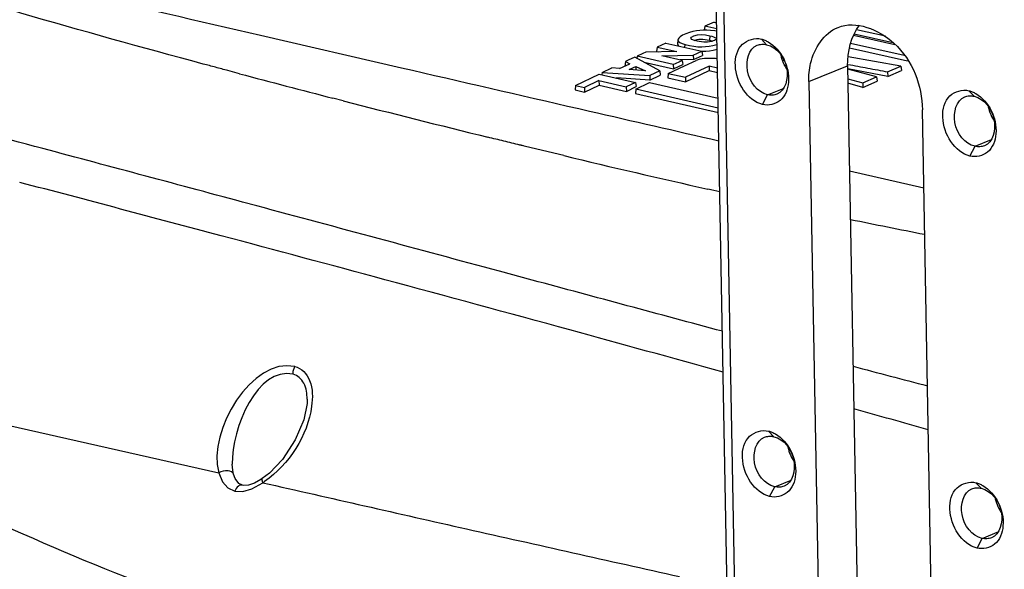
# Paper-space layout 'Sheet' of a CAD drawing. Header units: inches. Extents: x 0.2 to 10.8, y 0.2 to 8.3.
# Tile 214 of 256: x 1.083 to 1.471, y 6.86 to 7.076. Entities that reach past the tile are written whole.
import ezdxf

# ---------------------------------------------------------------- set-up
doc = ezdxf.new("R2010")
doc.units = ezdxf.units.IN
doc.header["$MEASUREMENT"] = 0
doc.layers.get('0').update_dxf_attribs({"lineweight": 5})
doc.layers.add('02___PRT_ALL_AXES', color=7, linetype='Continuous')

psp = doc.layouts.new('Sheet')

# ---------------------------------------------------------------- linework, layer by layer
at = {"color": 0, "linetype": 'ByBlock', "lineweight": -3}
for p, q in [((1.366096, 6.607217), (1.345831, 7.724208)), ((1.348737, 7.722292), (1.364715, 6.841567)), ((1.356538, 7.075369), (1.352882, 7.073813)), ((1.356538, 7.075369), (1.357607, 7.075132)), ((1.352882, 7.073813), (1.35269, 7.072086)), ((1.35765, 7.072752), (1.352882, 7.073813)), ((1.424068, 7.069771), (1.412653, 7.072304)), ((1.1779, 7.070191), (1.233368, 7.057386)), ((1.34233, 7.0684), (1.342203, 7.066682)), ((1.348707, 7.068182), (1.349909, 7.068513)), ((1.35208, 7.068646), (1.354774, 7.068254)), ((1.354848, 7.070009), (1.354774, 7.068254)), ((1.354774, 7.068254), (1.356063, 7.067877)), ((1.375177, 7.068679), (1.377269, 7.066473)), ((1.411473, 7.070154), (1.427805, 7.066529)), ((1.411787, 7.070727), (1.426966, 7.067358)), ((1.341915, 7.063775), (1.329661, 7.063529)), ((1.334076, 7.065537), (1.333884, 7.063808)), ((1.333884, 7.063808), (1.334671, 7.063631)), ((1.337504, 7.067079), (1.334076, 7.065537)), ((1.334076, 7.065537), (1.341915, 7.063775)), ((1.337504, 7.067079), (1.35178, 7.063877)), ((1.345068, 7.065383), (1.345123, 7.066529)), ((1.348376, 7.062339), (1.35178, 7.063877)), ((1.351765, 7.065636), (1.354669, 7.065854)), ((1.35178, 7.063877), (1.352033, 7.062184)), ((1.351781, 7.063872), (1.353282, 7.063933)), ((1.409905, 7.0652), (1.432795, 7.060115)), ((1.431491, 7.062176), (1.410304, 7.066882)), ((1.321595, 7.059796), (1.321429, 7.058078)), ((1.322707, 7.060347), (1.321595, 7.059796)), ((1.321595, 7.059796), (1.323379, 7.058992)), ((1.325317, 7.061528), (1.322707, 7.060347)), ((1.33516, 7.056219), (1.325317, 7.061528)), ((1.326226, 7.061949), (1.32613, 7.061091)), ((1.328514, 7.062973), (1.326226, 7.061949)), ((1.340501, 7.058721), (1.326226, 7.061949)), ((1.329661, 7.063529), (1.328514, 7.062973)), ((1.336037, 7.06209), (1.348376, 7.062339)), ((1.343937, 7.060309), (1.336037, 7.06209)), ((1.340501, 7.058721), (1.343937, 7.060309)), ((1.348475, 7.060576), (1.343217, 7.060472)), ((1.343937, 7.060309), (1.34419, 7.058617)), ((1.344935, 7.058166), (1.349551, 7.060298)), ((1.348376, 7.062339), (1.348475, 7.060576)), ((1.348475, 7.060576), (1.352033, 7.062184)), ((1.383254, 7.060451), (1.38411, 7.060209)), ((1.430159, 7.058039), (1.409344, 7.061665)), ((1.169628, 7.055031), (1.165021, 7.05626)), ((1.312481, 7.055477), (1.316298, 7.057298)), ((1.319242, 7.05704), (1.316298, 7.057298)), ((1.319242, 7.05704), (1.323379, 7.058992)), ((1.329519, 7.056142), (1.323084, 7.056695)), ((1.323085, 7.056695), (1.324814, 7.057481)), ((1.324814, 7.057481), (1.325674, 7.057918)), ((1.325674, 7.057918), (1.325688, 7.056471)), ((1.325674, 7.057918), (1.329519, 7.056142)), ((1.328992, 7.05955), (1.340553, 7.056935)), ((1.33516, 7.056219), (1.331185, 7.054334)), ((1.33516, 7.056219), (1.335382, 7.054514)), ((1.338534, 7.055166), (1.344935, 7.058166)), ((1.340501, 7.058721), (1.340553, 7.056935)), ((1.340553, 7.056935), (1.34419, 7.058617)), ((1.354612, 7.058027), (1.345244, 7.053642)), ((1.345295, 7.051855), (1.354664, 7.056242)), ((1.354611, 7.058027), (1.354663, 7.056242)), ((1.357931, 7.057279), (1.354611, 7.058027)), ((1.354663, 7.056242), (1.357963, 7.055498)), ((1.384871, 7.058217), (1.384008, 7.058461)), ((1.425, 7.053991), (1.409201, 7.056955)), ((1.420586, 7.053847), (1.409204, 7.056784)), ((1.424942, 7.055773), (1.430159, 7.058039)), ((1.425, 7.053991), (1.430423, 7.056346)), ((1.430159, 7.058039), (1.430422, 7.056346)), ((1.301999, 7.050377), (1.311324, 7.054921)), ((1.311198, 7.05235), (1.305514, 7.049562)), ((1.311198, 7.05235), (1.31125, 7.050563)), ((1.311198, 7.05235), (1.321957, 7.049872)), ((1.311324, 7.054921), (1.3256, 7.051646)), ((1.312481, 7.055477), (1.312387, 7.054777)), ((1.312481, 7.055477), (1.331185, 7.054334)), ((1.331268, 7.052562), (1.318097, 7.053367)), ((1.331185, 7.054334), (1.331268, 7.052562)), ((1.331268, 7.052562), (1.335382, 7.054514)), ((1.338534, 7.055166), (1.338342, 7.053435)), ((1.338342, 7.053435), (1.345295, 7.051855)), ((1.338534, 7.055166), (1.345243, 7.053642)), ((1.345244, 7.053642), (1.345295, 7.051855)), ((1.409272, 7.053085), (1.415172, 7.051412)), ((1.415172, 7.051412), (1.420586, 7.053847)), ((1.415213, 7.049621), (1.420834, 7.052149)), ((1.420586, 7.053847), (1.420833, 7.052149)), ((1.424942, 7.055773), (1.425, 7.053991)), ((1.301999, 7.050377), (1.301807, 7.048646)), ((1.301807, 7.048646), (1.305566, 7.047775)), ((1.301999, 7.050377), (1.305514, 7.049562)), ((1.305514, 7.049562), (1.305566, 7.047775)), ((1.305566, 7.047775), (1.31125, 7.050563)), ((1.31125, 7.050563), (1.322009, 7.048084)), ((1.3256, 7.051646), (1.321957, 7.049872)), ((1.321957, 7.049872), (1.322009, 7.048084)), ((1.322009, 7.048084), (1.325853, 7.049956)), ((1.325762, 7.04901), (1.32557, 7.047279)), ((1.3256, 7.051646), (1.325852, 7.049956)), ((1.325762, 7.04901), (1.331105, 7.051612)), ((1.358216, 7.041535), (1.325762, 7.04901)), ((1.331105, 7.051612), (1.358146, 7.04542)), ((1.377627, 7.046774), (1.384153, 7.049416)), ((1.415213, 7.049621), (1.409304, 7.051297)), ((1.415172, 7.051412), (1.415213, 7.049621)), ((1.456901, 7.048363), (1.458993, 7.046157)), ((1.210425, 7.044378), (1.206399, 7.045413)), ((1.32557, 7.047279), (1.358249, 7.03975)), ((1.375645, 7.042919), (1.377627, 7.046774)), ((1.303235, 7.041311), (1.30747, 7.040338)), ((1.45935, 7.026459), (1.465876, 7.0291)), ((1.08952, 7.02627), (1.088844, 7.02645)), ((1.297373, 7.022804), (1.280031, 7.026975)), ((1.281477, 7.026623), (1.280035, 7.026978)), ((1.457368, 7.022604), (1.45935, 7.026459)), ((1.409936, 7.016818), (1.439174, 7.010096)), ((1.358814, 7.008589), (1.354112, 7.009624)), ((1.355393, 7.009339), (1.354115, 7.009627)), ((1.176483, 7.002988), (1.170713, 7.004538)), ((1.284952, 6.973791), (1.27204, 6.977271)), ((1.030192, 6.927593), (1.161398, 6.897928)), ((1.377977, 6.914349), (1.380069, 6.912143)), ((1.170711, 6.89304), (1.169296, 6.893747)), ((1.17439, 6.891558), (1.17878, 6.894009)), ((1.380427, 6.892445), (1.386953, 6.895086)), ((1.4597, 6.894034), (1.461793, 6.891828)), ((1.378445, 6.88859), (1.380427, 6.892445)), ((1.46215, 6.87213), (1.468676, 6.874771)), ((1.460168, 6.868275), (1.46215, 6.87213))]:
    psp.add_line(p, q, dxfattribs=at)
for points in [[(1.353639, 7.072158), (1.35223, 7.072156), (1.350909, 7.072071), (1.34959, 7.071898), (1.348227, 7.071624), (1.346819, 7.07124), (1.345408, 7.070735), (1.344166, 7.070155), (1.343255, 7.069589), (1.34266, 7.069066), (1.342369, 7.068592), (1.342329, 7.0684)], [(1.357669, 7.071735), (1.356839, 7.071884), (1.355184, 7.072071), (1.353639, 7.072158)], [(1.342329, 7.0684), (1.342352, 7.068162), (1.342595, 7.067754), (1.343124, 7.067347), (1.343962, 7.066936), (1.345123, 7.066529)], [(1.347352, 7.069009), (1.347641, 7.069469), (1.348591, 7.069939), (1.350008, 7.070303), (1.351617, 7.070421)], [(1.348902, 7.068106), (1.347851, 7.068516), (1.347352, 7.069009)], [(1.357399, 7.068769), (1.357375, 7.068672), (1.357178, 7.06843), (1.356776, 7.068174), (1.356206, 7.067922), (1.355513, 7.067702), (1.354771, 7.067544), (1.354014, 7.067455), (1.353251, 7.067435), (1.352459, 7.067468), (1.351627, 7.067549), (1.350746, 7.06768), (1.34983, 7.067863), (1.348902, 7.068106)], [(1.349909, 7.068513), (1.350561, 7.068608), (1.351272, 7.068654), (1.35208, 7.068646)], [(1.351617, 7.070421), (1.353236, 7.070306), (1.354848, 7.070009)], [(1.354848, 7.070009), (1.355664, 7.069791), (1.356329, 7.069567), (1.356846, 7.069344), (1.3572, 7.069123), (1.357378, 7.0689), (1.357399, 7.068769)], [(1.342203, 7.066682), (1.342226, 7.066433), (1.342476, 7.066018), (1.342574, 7.065942)], [(1.345123, 7.066529), (1.346824, 7.066108), (1.348532, 7.06583), (1.350196, 7.065677), (1.351765, 7.065636)], [(1.353282, 7.063933), (1.354727, 7.06409), (1.35621, 7.064356), (1.35776, 7.064748), (1.357795, 7.06476)], [(1.354669, 7.065854), (1.356106, 7.066112), (1.357612, 7.066491), (1.357763, 7.066542)], [(1.357865, 7.06091), (1.357134, 7.06101), (1.354896, 7.061084), (1.35277, 7.060984), (1.350901, 7.060715), (1.349552, 7.060298)], [(1.196259, 6.926901), (1.196213, 6.925231), (1.194933, 6.918801), (1.191553, 6.910865), (1.18647, 6.903183), (1.18135, 6.897807), (1.178543, 6.895643)], [(1.167251, 6.897339), (1.166905, 6.898984), (1.166718, 6.901338)], [(1.161407, 6.897949), (1.162895, 6.894362), (1.165009, 6.891999), (1.167703, 6.890701)], [(1.169296, 6.893747), (1.167857, 6.895701), (1.167252, 6.897335)], [(1.178542, 6.895643), (1.177956, 6.895259), (1.175445, 6.893888), (1.173178, 6.893109), (1.171245, 6.892954), (1.170686, 6.893047)], [(1.167703, 6.890701), (1.170871, 6.890567), (1.17439, 6.891558)]]:
    psp.add_lwpolyline(points, dxfattribs=at)
for centre, radius, start, end in [((9.442509, 42.951398), 36.820711, 256.793558, 257.0291413), ((-2.70597, -7.14633), 14.672024, 75.010451, 75.4230457), ((2.364986, 11.54968), 4.650887, 255.106853, 255.575093), ((2.68872, 12.809406), 5.951546, 255.61783, 256.1841781), ((2.136471, 10.512153), 3.588843, 256.478332, 257.408541), ((-6.386713, -21.335288), 29.3152, 75.0773057, 75.2378651), ((2.66469, 13.180911), 6.309198, 258.5318144, 258.8025702), ((-5.17365, -16.76976), 24.591266, 74.9136441, 75.0690523), ((-4.194393, -13.142268), 20.833921, 74.7095755, 74.9173909), ((-2.991886, -8.743708), 16.273948, 74.4891401, 74.7095331), ((3.415431, 14.506364), 7.827391, 255.1649225, 255.3863658), ((-0.857541, -1.117797), 8.354974, 74.032049, 74.2407653), ((7.648864, 35.279642), 29.113661, 257.321569, 257.4906976)]:
    psp.add_arc(centre, radius, start, end, dxfattribs=at)
for points in [[(1.155325, 7.058865), (1.107291, 7.071836), (1.059229, 7.085082), (1.012382, 7.101841)], [(1.233368, 7.057386), (1.256655, 7.052018), (1.279944, 7.046661), (1.303235, 7.041311)], [(1.30747, 7.040339), (1.324464, 7.036436), (1.341458, 7.032537), (1.358453, 7.028638)], [(1.170713, 7.004538), (1.143654, 7.011802), (1.116593, 7.019056), (1.08952, 7.02627)], [(1.27204, 6.977271), (1.24019, 6.985853), (1.20834, 6.994432), (1.176483, 7.002988)], [(1.35981, 6.953641), (1.334853, 6.960343), (1.309903, 6.967068), (1.284952, 6.973791)], [(1.191399, 6.93974), (1.174683, 6.943556), (1.156846, 6.914478), (1.161407, 6.897949)], [(1.190698, 6.936697), (1.176823, 6.939906), (1.166467, 6.915577), (1.166718, 6.901338)], [(1.197978, 6.924135), (1.196558, 6.912572), (1.189031, 6.901148), (1.179475, 6.894483)], [(1.028702, 6.89907), (1.070924, 6.87974), (1.113131, 6.859939), (1.157132, 6.845096)], [(1.17878, 6.894009), (1.205526, 6.887943), (1.232272, 6.881874), (1.259028, 6.875852)]]:
    psp.add_open_spline(points, degree=3, dxfattribs=at)
for points, knots in [([(1.375645, 7.042919), (1.36959, 7.044425), (1.363178, 7.054805), (1.366219, 7.06735), (1.372685, 7.069298), (1.375177, 7.068679)], [0, 0, 0, 0, 0.5311361, 0.7813703, 1, 1, 1, 1]), ([(1.375177, 7.068679), (1.375643, 7.068563), (1.376579, 7.068249), (1.377462, 7.06781), (1.377899, 7.067558)], [0, 0, 0, 0, 0.4875367, 1, 1, 1, 1]), ([(1.377899, 7.067558), (1.383035, 7.064602), (1.387846, 7.054987), (1.383744, 7.043739), (1.377941, 7.042348), (1.375645, 7.042919)], [0, 0, 0, 0, 0.5429752, 0.7831726, 1, 1, 1, 1]), ([(1.377627, 7.046774), (1.37365, 7.047763), (1.367701, 7.054887), (1.37022, 7.064915), (1.373555, 7.066244)], [0, 0, 0, 0, 0.5330765, 1, 1, 1, 1]), ([(1.373555, 7.066244), (1.37413, 7.066473), (1.375379, 7.066749), (1.376651, 7.066626), (1.377269, 7.066473)], [0, 0, 0, 0, 0.4928199, 1, 1, 1, 1]), ([(1.377269, 7.066473), (1.381247, 7.065484), (1.387195, 7.05836), (1.384676, 7.048332), (1.381342, 7.047003)], [0, 0, 0, 0, 0.5330765, 1, 1, 1, 1]), ([(1.165021, 7.05626), (1.163403, 7.056693), (1.160171, 7.057559), (1.15694, 7.058429), (1.155325, 7.058865)], [0, 0, 0, 0, 0.5002866, 1, 1, 1, 1]), ([(1.409286, 7.058709), (1.411896, 7.05822), (1.417114, 7.057241), (1.422333, 7.056263), (1.424942, 7.055774)], [0, 0, 0, 0, 0.5000051, 1, 1, 1, 1]), ([(1.457368, 7.022604), (1.451313, 7.024109), (1.444901, 7.03449), (1.447943, 7.047035), (1.454408, 7.048983), (1.456901, 7.048363)], [0, 0, 0, 0, 0.5311361, 0.7813703, 1, 1, 1, 1]), ([(1.456901, 7.048363), (1.457366, 7.048248), (1.458302, 7.047933), (1.459185, 7.047494), (1.459622, 7.047243)], [0, 0, 0, 0, 0.4875367, 1, 1, 1, 1]), ([(1.381342, 7.047003), (1.380767, 7.046774), (1.379517, 7.046498), (1.378245, 7.046621), (1.377627, 7.046774)], [0, 0, 0, 0, 0.4928199, 1, 1, 1, 1]), ([(1.45935, 7.026459), (1.455373, 7.027448), (1.449424, 7.034571), (1.451943, 7.0446), (1.455278, 7.045928)], [0, 0, 0, 0, 0.5330765, 1, 1, 1, 1]), ([(1.455278, 7.045928), (1.455853, 7.046157), (1.457103, 7.046434), (1.458375, 7.046311), (1.458993, 7.046157)], [0, 0, 0, 0, 0.4928199, 1, 1, 1, 1]), ([(1.459622, 7.047243), (1.464758, 7.044287), (1.469569, 7.034671), (1.465467, 7.023424), (1.459664, 7.022033), (1.457368, 7.022604)], [0, 0, 0, 0, 0.5429752, 0.7831726, 1, 1, 1, 1]), ([(1.458993, 7.046157), (1.46297, 7.045169), (1.468918, 7.038045), (1.4664, 7.028016), (1.463065, 7.026688)], [0, 0, 0, 0, 0.5330765, 1, 1, 1, 1]), ([(1.280031, 7.026975), (1.277938, 7.027485), (1.273754, 7.028507), (1.269571, 7.029534), (1.267481, 7.030048)], [0, 0, 0, 0, 0.5002207, 1, 1, 1, 1]), ([(1.463065, 7.026688), (1.46249, 7.026459), (1.46124, 7.026182), (1.459968, 7.026305), (1.45935, 7.026459)], [0, 0, 0, 0, 0.4928199, 1, 1, 1, 1]), ([(1.190698, 6.936698), (1.190684, 6.937233), (1.190802, 6.938288), (1.191163, 6.939284), (1.191399, 6.93974)], [0, 0, 0, 0, 0.5103338, 1, 1, 1, 1]), ([(1.191401, 6.939739), (1.194022, 6.93924), (1.198786, 6.933748), (1.19839, 6.927489), (1.197978, 6.924135)], [0, 0, 0, 0, 0.441228, 1, 1, 1, 1]), ([(1.196259, 6.926901), (1.196219, 6.929042), (1.195797, 6.933145), (1.192483, 6.936284), (1.190698, 6.936697)], [0, 0, 0, 0, 0.5389741, 1, 1, 1, 1]), ([(1.378445, 6.88859), (1.37239, 6.890095), (1.365978, 6.900476), (1.369019, 6.913021), (1.375485, 6.914969), (1.377977, 6.914349)], [0, 0, 0, 0, 0.5311361, 0.7813703, 1, 1, 1, 1]), ([(1.376355, 6.911914), (1.37693, 6.912143), (1.378179, 6.91242), (1.379451, 6.912297), (1.380069, 6.912143)], [0, 0, 0, 0, 0.4928199, 1, 1, 1, 1]), ([(1.377977, 6.914349), (1.378442, 6.914234), (1.379379, 6.91392), (1.380262, 6.91348), (1.380698, 6.913229)], [0, 0, 0, 0, 0.4875367, 1, 1, 1, 1]), ([(1.380698, 6.913229), (1.385835, 6.910273), (1.390646, 6.900657), (1.386544, 6.88941), (1.380741, 6.888019), (1.378445, 6.88859)], [0, 0, 0, 0, 0.5429752, 0.7831726, 1, 1, 1, 1]), ([(1.380427, 6.892445), (1.37645, 6.893434), (1.370501, 6.900557), (1.37302, 6.910586), (1.376355, 6.911914)], [0, 0, 0, 0, 0.5330765, 1, 1, 1, 1]), ([(1.380069, 6.912143), (1.384046, 6.911155), (1.389995, 6.904031), (1.387476, 6.894002), (1.384142, 6.892674)], [0, 0, 0, 0, 0.5330765, 1, 1, 1, 1]), ([(1.167251, 6.897339), (1.167017, 6.898166), (1.164541, 6.899171), (1.162503, 6.898545), (1.161407, 6.897949)], [0, 0, 0, 0, 0.4078936, 1, 1, 1, 1]), ([(1.170686, 6.893047), (1.170175, 6.893168), (1.168736, 6.892667), (1.168017, 6.891453), (1.167703, 6.890701)], [0, 0, 0, 0, 0.3915596, 1, 1, 1, 1]), ([(1.178543, 6.895643), (1.178395, 6.895545), (1.17842, 6.894833), (1.178626, 6.894366), (1.17878, 6.894009)], [0, 0, 0, 0, 0.3133127, 1, 1, 1, 1]), ([(1.179475, 6.894483), (1.17936, 6.894403), (1.179129, 6.894244), (1.178897, 6.894087), (1.17878, 6.89401)], [0, 0, 0, 0, 0.5007538, 1, 1, 1, 1]), ([(1.460168, 6.868275), (1.454113, 6.86978), (1.447701, 6.88016), (1.450743, 6.892705), (1.457208, 6.894654), (1.4597, 6.894034)], [0, 0, 0, 0, 0.5311361, 0.7813703, 1, 1, 1, 1]), ([(1.4597, 6.894034), (1.460166, 6.893918), (1.461102, 6.893604), (1.461985, 6.893165), (1.462422, 6.892913)], [0, 0, 0, 0, 0.4875367, 1, 1, 1, 1]), ([(1.462422, 6.892913), (1.467558, 6.889958), (1.472369, 6.880342), (1.468267, 6.869094), (1.462464, 6.867704), (1.460168, 6.868275)], [0, 0, 0, 0, 0.5429752, 0.7831726, 1, 1, 1, 1]), ([(1.384142, 6.892674), (1.383567, 6.892445), (1.382317, 6.892168), (1.381045, 6.892291), (1.380427, 6.892445)], [0, 0, 0, 0, 0.4928199, 1, 1, 1, 1]), ([(1.46215, 6.87213), (1.458173, 6.873118), (1.452224, 6.880242), (1.454743, 6.890271), (1.458078, 6.891599)], [0, 0, 0, 0, 0.5330765, 1, 1, 1, 1]), ([(1.458078, 6.891599), (1.458653, 6.891828), (1.459902, 6.892105), (1.461175, 6.891982), (1.461793, 6.891828)], [0, 0, 0, 0, 0.4928199, 1, 1, 1, 1]), ([(1.461793, 6.891828), (1.46577, 6.890839), (1.471718, 6.883716), (1.469199, 6.873687), (1.465865, 6.872359)], [0, 0, 0, 0, 0.5330765, 1, 1, 1, 1]), ([(1.465865, 6.872359), (1.46529, 6.872129), (1.46404, 6.871853), (1.462768, 6.871976), (1.46215, 6.87213)], [0, 0, 0, 0, 0.4928199, 1, 1, 1, 1])]:
    psp.add_open_spline(points, degree=3, knots=knots, dxfattribs=at)
at = {"layer": '02___PRT_ALL_AXES', "color": 0, "linetype": 'ByBlock', "lineweight": -3}
for p, q in [((1.393901, 7.051957), (1.40918, 7.058141)), ((1.40918, 7.058141), (1.413827, 6.802014)), ((1.393901, 7.051957), (1.397503, 6.853396)), ((1.444494, 6.71692), (1.438617, 7.040841))]:
    psp.add_line(p, q, dxfattribs=at)
for points, knots in [([(1.40538, 7.07328), (1.412444, 7.076138), (1.432252, 7.068076), (1.438445, 7.050345), (1.438617, 7.040841)], [0, 0, 0, 0, 0.4449484, 1, 1, 1, 1]), ([(1.393901, 7.051957), (1.393857, 7.054352), (1.394419, 7.0626), (1.399875, 7.071053), (1.40538, 7.07328)], [0, 0, 0, 0, 0.2874719, 1, 1, 1, 1]), ([(1.382831, 7.062367), (1.383038, 7.061314), (1.383742, 7.059234), (1.384835, 7.057338), (1.385474, 7.05644)], [0, 0, 0, 0, 0.4934229, 1, 1, 1, 1]), ([(1.464554, 7.042052), (1.464761, 7.040999), (1.465466, 7.038918), (1.466559, 7.037022), (1.467198, 7.036125)], [0, 0, 0, 0, 0.4934229, 1, 1, 1, 1]), ([(1.385631, 6.908038), (1.385837, 6.906985), (1.386542, 6.904904), (1.387635, 6.903008), (1.388274, 6.902111)], [0, 0, 0, 0, 0.4934229, 1, 1, 1, 1]), ([(1.467354, 6.887722), (1.467561, 6.886669), (1.468266, 6.884589), (1.469358, 6.882693), (1.469998, 6.881796)], [0, 0, 0, 0, 0.4934229, 1, 1, 1, 1])]:
    psp.add_open_spline(points, degree=3, knots=knots, dxfattribs=at)
psp.add_open_spline([(1.40918, 7.058141), (1.409079, 7.063717), (1.410462, 7.069784), (1.413863, 7.074204)], degree=3, dxfattribs=at)

doc.saveas('drawing.dxf')
